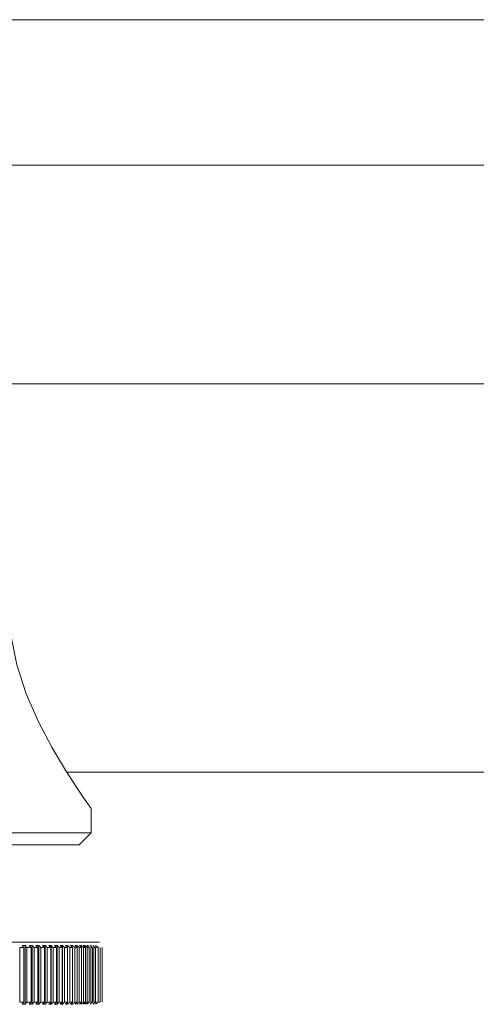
# Model space of a CAD drawing. Header units: millimetres. Extents: x 3925 to 5043, y -86 to 778.
# Tile 109 of 159: x 4687.54 to 4692.24, y 235.94 to 246.08. Entities that reach past the tile are written whole.
import ezdxf

# ---------------------------------------------------------------- set-up
doc = ezdxf.new("R2010")
doc.units = ezdxf.units.MM
doc.header["$LTSCALE"] = 46.255
doc.layers.add('140-155102-0DXF_CONTINUOUS_LINE', color=7, linetype='CONTINUOUS')

msp = doc.modelspace()

# ---------------------------------------------------------------- linework, layer by layer
at = {"layer": '140-155102-0DXF_CONTINUOUS_LINE', "color": 7, "linetype": 'Continuous', "lineweight": 0}
for p, q in [((4655.2786, 246.0787), (4717.7792, 246.0787)), ((4655.2786, 244.5787), (4717.7792, 244.5787)), ((4687.4359, 242.3287), (4694.0286, 242.3287)), ((4694.0286, 238.3287), (4688.0277, 238.3287)), ((4688.2618, 237.9774), (4688.2786, 237.9537)), ((4688.2786, 237.9537), (4688.2786, 237.7037)), ((4682.2786, 237.7037), (4688.2786, 237.7037)), ((4688.1536, 237.5787), (4688.2786, 237.7037)), ((4682.4036, 237.5787), (4688.1536, 237.5787)), ((4682.1919, 236.5787), (4688.3653, 236.5787)), ((4687.5429, 235.9598), (4687.5429, 236.5226)), ((4687.5859, 236.5226), (4687.5677, 236.5448)), ((4687.5677, 236.5448), (4687.5992, 236.5448)), ((4687.5859, 235.9598), (4687.5859, 236.5226)), ((4687.5992, 236.5448), (4687.618, 236.5226)), ((4687.5992, 235.9376), (4687.5992, 236.5448)), ((4687.618, 235.9598), (4687.618, 236.5226)), ((4687.6405, 236.5448), (4687.6708, 236.5448)), ((4687.6594, 236.5226), (4687.6406, 236.5448)), ((4687.6594, 235.9598), (4687.6594, 236.5226)), ((4687.6708, 236.5448), (4687.6902, 236.5226)), ((4687.6708, 235.9376), (4687.6708, 236.5448)), ((4687.6902, 235.9598), (4687.6902, 236.5226)), ((4687.7299, 236.5226), (4687.7105, 236.5448)), ((4687.7105, 236.5448), (4687.7395, 236.5448)), ((4687.7299, 235.9598), (4687.7299, 236.5226)), ((4687.7395, 236.5448), (4687.7595, 236.5226)), ((4687.7395, 235.9376), (4687.7395, 236.5448)), ((4687.7595, 235.9598), (4687.7595, 236.5226)), ((4687.7975, 236.5226), (4687.7775, 236.5448)), ((4687.7775, 236.5448), (4687.8053, 236.5448)), ((4687.7975, 235.9598), (4687.7975, 236.5226)), ((4687.8052, 236.5448), (4687.8257, 236.5226)), ((4687.8052, 235.9376), (4687.8052, 236.5448)), ((4687.8257, 235.9598), (4687.8257, 236.5226)), ((4687.862, 236.5226), (4687.8415, 236.5448)), ((4687.8415, 236.5448), (4687.8679, 236.5448)), ((4687.862, 235.9598), (4687.862, 236.5226)), ((4687.8679, 236.5448), (4687.8888, 236.5226)), ((4687.8679, 235.9376), (4687.8679, 236.5448)), ((4687.8888, 235.9598), (4687.8888, 236.5226)), ((4687.9233, 236.5226), (4687.9023, 236.5448)), ((4687.9023, 236.5448), (4687.9274, 236.5448)), ((4687.9233, 235.9598), (4687.9233, 236.5226)), ((4687.9274, 236.5448), (4687.9488, 236.5226)), ((4687.9274, 235.9376), (4687.9274, 236.5448)), ((4687.9488, 235.9598), (4687.9488, 236.5226)), ((4687.9814, 236.5226), (4687.96, 236.5448)), ((4687.96, 236.5448), (4687.9836, 236.5448)), ((4687.9814, 235.9598), (4687.9814, 236.5226)), ((4687.9836, 236.5448), (4688.0055, 236.5226)), ((4687.9836, 235.9376), (4687.9836, 236.5448)), ((4688.0055, 235.9598), (4688.0055, 236.5226)), ((4688.0143, 236.5448), (4688.0366, 236.5448)), ((4688.0362, 236.5226), (4688.0144, 236.5448)), ((4688.0362, 235.9598), (4688.0362, 236.5226)), ((4688.0366, 236.5448), (4688.0589, 236.5226)), ((4688.0366, 235.9376), (4688.0366, 236.5448)), ((4688.0589, 235.9598), (4688.0589, 236.5226)), ((4688.0877, 236.5226), (4688.0654, 236.5448)), ((4688.0654, 236.5448), (4688.0862, 236.5448)), ((4688.0862, 236.5448), (4688.1089, 236.5226)), ((4688.0877, 235.9598), (4688.0877, 236.5226)), ((4688.1089, 235.9598), (4688.1089, 236.5226)), ((4688.113, 236.5448), (4688.1324, 236.5448)), ((4688.1357, 236.5226), (4688.1131, 236.5448)), ((4688.1324, 236.5448), (4688.1554, 236.5226)), ((4688.1357, 235.9598), (4688.1357, 236.5226)), ((4688.1554, 235.9598), (4688.1554, 236.5226)), ((4688.1572, 236.5448), (4688.1751, 236.5448)), ((4688.1803, 236.5226), (4688.1573, 236.5448)), ((4688.1751, 236.5448), (4688.1984, 236.5226)), ((4688.1803, 235.9598), (4688.1803, 236.5226)), ((4688.2213, 236.5226), (4688.1979, 236.5448)), ((4688.1979, 236.5448), (4688.2142, 236.5448)), ((4688.1985, 235.9598), (4688.1985, 236.5226)), ((4688.2142, 236.5448), (4688.2379, 236.5226)), ((4688.2213, 235.9598), (4688.2213, 236.5226)), ((4688.2587, 236.5226), (4688.2351, 236.5448)), ((4688.2351, 236.5448), (4688.2498, 236.5448)), ((4688.2379, 235.9598), (4688.2379, 236.5226)), ((4688.2587, 235.9598), (4688.2587, 236.5226)), ((4688.2926, 236.5226), (4688.2686, 236.5448)), ((4688.2686, 236.5448), (4688.2818, 236.5448)), ((4688.2738, 235.9598), (4688.2738, 236.5226)), ((4688.2926, 235.9598), (4688.2926, 236.5226)), ((4688.3227, 236.5226), (4688.2985, 236.5448)), ((4688.306, 235.9598), (4688.306, 236.5226)), ((4688.3227, 235.9598), (4688.3227, 236.5226)), ((4688.3491, 236.5226), (4688.3247, 236.5448)), ((4688.3491, 235.9598), (4688.3491, 236.5226)), ((4688.3718, 235.9598), (4688.3718, 236.5226)), ((4688.3907, 235.9598), (4688.3907, 236.5226)), ((4687.5677, 235.9376), (4687.5859, 235.9598)), ((4687.5992, 235.9376), (4687.5677, 235.9376)), ((4687.618, 235.9598), (4687.5992, 235.9376)), ((4687.6708, 235.9376), (4687.6405, 235.9376)), ((4687.6406, 235.9376), (4687.6594, 235.9598)), ((4687.6902, 235.9598), (4687.6708, 235.9376)), ((4687.7105, 235.9376), (4687.7299, 235.9598)), ((4687.7395, 235.9376), (4687.7105, 235.9376)), ((4687.7595, 235.9598), (4687.7395, 235.9376)), ((4687.7775, 235.9376), (4687.7975, 235.9598)), ((4687.8053, 235.9376), (4687.7775, 235.9376)), ((4687.8257, 235.9598), (4687.8052, 235.9376)), ((4687.8415, 235.9376), (4687.862, 235.9598)), ((4687.8679, 235.9376), (4687.8415, 235.9376)), ((4687.8888, 235.9598), (4687.8679, 235.9376)), ((4687.9023, 235.9376), (4687.9233, 235.9598)), ((4687.9274, 235.9376), (4687.9023, 235.9376)), ((4687.9488, 235.9598), (4687.9274, 235.9376)), ((4687.96, 235.9376), (4687.9814, 235.9598)), ((4687.9836, 235.9376), (4687.96, 235.9376)), ((4688.0055, 235.9598), (4687.9836, 235.9376)), ((4688.0366, 235.9376), (4688.0143, 235.9376)), ((4688.0144, 235.9376), (4688.0362, 235.9598)), ((4688.0589, 235.9598), (4688.0366, 235.9376)), ((4688.0654, 235.9376), (4688.0877, 235.9598)), ((4688.0862, 235.9376), (4688.0654, 235.9376)), ((4688.1089, 235.9598), (4688.0862, 235.9376)), ((4688.1131, 235.9376), (4688.1357, 235.9598)), ((4688.1554, 235.9598), (4688.1324, 235.9376)), ((4688.1573, 235.9376), (4688.1803, 235.9598)), ((4688.1984, 235.9598), (4688.1751, 235.9376)), ((4688.1979, 235.9376), (4688.2213, 235.9598)), ((4688.2379, 235.9598), (4688.2142, 235.9376)), ((4688.2351, 235.9376), (4688.2587, 235.9598)), ((4688.2686, 235.9376), (4688.2926, 235.9598)), ((4688.2985, 235.9376), (4688.3227, 235.9598)), ((4688.3247, 235.9376), (4688.3491, 235.9598))]:
    msp.add_line(p, q, dxfattribs=at)
for points in [[(4687.4359, 240.0037), (4687.4541, 239.7274), (4687.5124, 239.4329), (4687.6092, 239.1349), (4687.736, 238.8454), (4687.8778, 238.5779)], [(4687.8778, 238.5779), (4688.0135, 238.3507), (4688.127, 238.1746), (4688.2109, 238.0507), (4688.2618, 237.9774)], [(4687.5429, 236.5226), (4687.5573, 236.5227), (4687.5716, 236.5227), (4687.586, 236.5226)], [(4687.618, 236.5226), (4687.6318, 236.5227), (4687.6456, 236.5227), (4687.6594, 236.5226)], [(4687.6902, 236.5226), (4687.7035, 236.5227), (4687.7167, 236.5227), (4687.73, 236.5226)], [(4687.7595, 236.5226), (4687.7722, 236.5227), (4687.7848, 236.5227), (4687.7975, 236.5226)], [(4687.8257, 236.5226), (4687.8378, 236.5227), (4687.8499, 236.5227), (4687.862, 236.5226)], [(4687.8888, 236.5226), (4687.9003, 236.5227), (4687.9118, 236.5227), (4687.9234, 236.5226)], [(4687.9488, 236.5226), (4687.9597, 236.5227), (4687.9706, 236.5227), (4687.9815, 236.5226)], [(4688.0055, 236.5226), (4688.0158, 236.5227), (4688.026, 236.5227), (4688.0363, 236.5226)], [(4688.0589, 236.5226), (4688.0685, 236.5227), (4688.0781, 236.5227), (4688.0877, 236.5226)], [(4688.1089, 236.5226), (4688.1178, 236.5227), (4688.1268, 236.5227), (4688.1358, 236.5226)], [(4688.1554, 236.5226), (4688.1637, 236.5227), (4688.172, 236.5227), (4688.1803, 236.5226)], [(4688.1985, 236.5226), (4688.2061, 236.5227), (4688.2137, 236.5227), (4688.2214, 236.5226)], [(4688.2379, 236.5226), (4688.2449, 236.5227), (4688.2518, 236.5227), (4688.2588, 236.5226)], [(4688.2738, 236.5226), (4688.2801, 236.5227), (4688.2863, 236.5227), (4688.2926, 236.5226)], [(4688.306, 236.5226), (4688.3116, 236.5227), (4688.3172, 236.5227), (4688.3227, 236.5226)], [(4688.3346, 236.5226), (4688.3394, 236.5227), (4688.3443, 236.5227), (4688.3492, 236.5226)], [(4687.586, 235.9598), (4687.5716, 235.9597), (4687.5573, 235.9597), (4687.5429, 235.9598)], [(4687.6594, 235.9598), (4687.6456, 235.9597), (4687.6318, 235.9597), (4687.618, 235.9598)], [(4687.73, 235.9598), (4687.7167, 235.9597), (4687.7035, 235.9597), (4687.6902, 235.9598)], [(4687.7975, 235.9598), (4687.7848, 235.9597), (4687.7722, 235.9597), (4687.7595, 235.9598)], [(4687.862, 235.9598), (4687.8499, 235.9597), (4687.8378, 235.9597), (4687.8257, 235.9598)], [(4687.9234, 235.9598), (4687.9118, 235.9597), (4687.9003, 235.9597), (4687.8888, 235.9598)], [(4687.9815, 235.9598), (4687.9706, 235.9597), (4687.9597, 235.9597), (4687.9488, 235.9598)], [(4688.0363, 235.9598), (4688.026, 235.9597), (4688.0158, 235.9597), (4688.0055, 235.9598)], [(4688.0877, 235.9598), (4688.0781, 235.9597), (4688.0685, 235.9597), (4688.0589, 235.9598)], [(4688.1358, 235.9598), (4688.1268, 235.9597), (4688.1178, 235.9597), (4688.1089, 235.9598)], [(4688.1803, 235.9598), (4688.172, 235.9597), (4688.1637, 235.9597), (4688.1554, 235.9598)], [(4688.2214, 235.9598), (4688.2137, 235.9597), (4688.2061, 235.9597), (4688.1985, 235.9598)], [(4688.2588, 235.9598), (4688.2518, 235.9597), (4688.2449, 235.9597), (4688.2379, 235.9598)], [(4688.2926, 235.9598), (4688.2863, 235.9597), (4688.2801, 235.9597), (4688.2738, 235.9598)], [(4688.3227, 235.9598), (4688.3172, 235.9597), (4688.3116, 235.9597), (4688.306, 235.9598)], [(4688.3492, 235.9598), (4688.3443, 235.9597), (4688.3394, 235.9597), (4688.3346, 235.9598)], [(4688.3718, 235.9598), (4688.3677, 235.9597), (4688.3635, 235.9597), (4688.3594, 235.9598)]]:
    msp.add_lwpolyline(points, dxfattribs=at)

doc.saveas('drawing.dxf')
